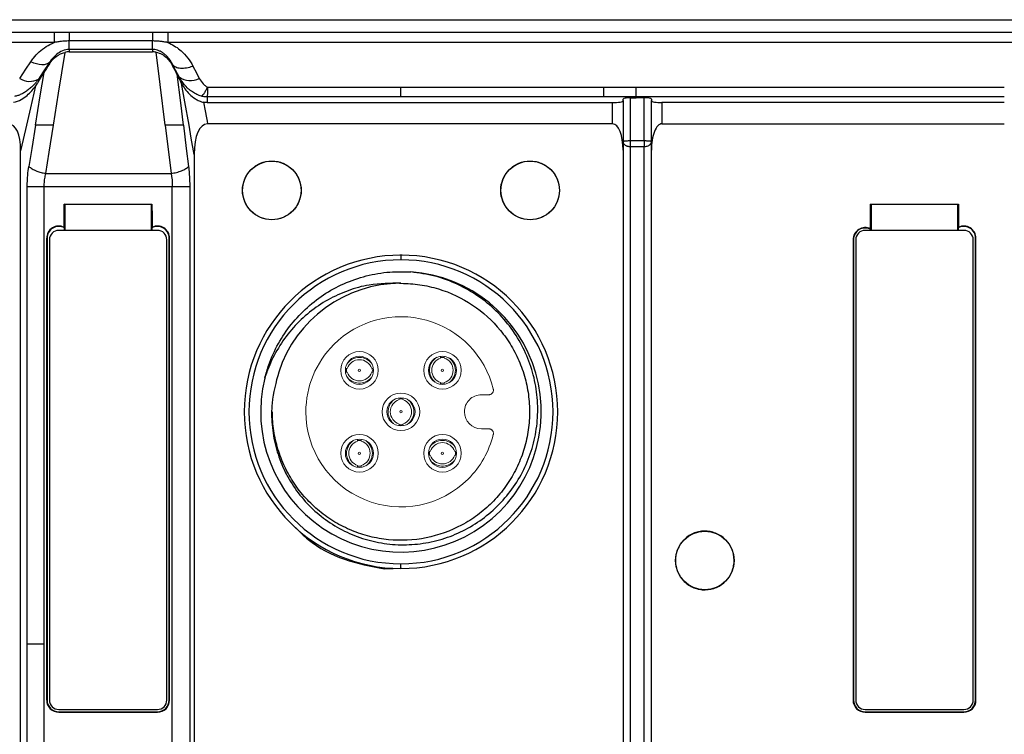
# Model space of a CAD drawing. Header units: millimetres. Extents: x 0 to 1380, y 0 to 297.
# Tile 42 of 60: x 697 to 739, y 165 to 195. Entities that reach past the tile are written whole.
import ezdxf

# ---------------------------------------------------------------- set-up
doc = ezdxf.new("R2010")
doc.units = ezdxf.units.MM
doc.layers.add('1', color=7, linetype='Continuous', true_color=0xffffff)

msp = doc.modelspace()

# ---------------------------------------------------------------- linework, layer by layer
at = {"color": 7, "linetype": 'Continuous', "lineweight": 25}
for p, q in [((618.693, 195.142), (768.705, 195.142)), ((678.122, 194.606), (698.283, 194.606)), ((698.283, 194.606), (698.283, 194.17)), ((698.933, 194.606), (702.477, 194.606)), ((703.122, 194.606), (765.663, 194.606)), ((703.122, 194.606), (703.122, 194.17)), ((698.283, 194.17), (678.122, 194.17)), ((702.477, 194.235), (698.933, 194.235)), ((723.07, 194.17), (703.122, 194.17)), ((765.663, 194.17), (723.07, 194.17)), ((698.933, 193.875), (698.933, 193.772)), ((702.476, 193.875), (698.933, 193.875)), ((698.933, 193.772), (702.476, 193.772)), ((702.476, 193.875), (702.476, 193.772)), ((698.088, 193.314), (698.088, 193.277)), ((698.088, 193.277), (698.088, 193.261)), ((703.333, 193.227), (703.333, 193.197)), ((703.333, 193.197), (703.333, 193.181)), ((697.615, 192.608), (697.615, 192.504)), ((703.607, 192.701), (703.607, 192.622)), ((704.817, 192.273), (713.057, 192.273)), ((713.057, 192.273), (719.771, 192.273)), ((719.771, 192.273), (721.701, 192.273)), ((721.701, 191.849), (721.701, 192.273)), ((721.701, 192.273), (723.07, 192.273)), ((723.07, 192.273), (738.752, 192.273)), ((704.805, 191.849), (704.805, 191.694)), ((713.057, 191.849), (704.805, 191.849)), ((704.805, 191.694), (704.805, 191.609)), ((719.771, 191.849), (713.057, 191.849)), ((721.701, 191.849), (719.771, 191.849)), ((723.07, 191.849), (721.701, 191.849)), ((722.52, 191.692), (722.52, 191.753)), ((722.52, 191.692), (722.52, 189.587)), ((722.82, 191.815), (722.82, 189.989)), ((722.82, 191.815), (723.07, 191.815)), ((723.07, 191.815), (723.07, 191.849)), ((738.752, 191.849), (723.07, 191.849)), ((723.42, 191.815), (723.07, 191.815)), ((723.42, 189.989), (723.42, 191.815)), ((723.72, 191.753), (723.72, 191.692)), ((723.72, 189.587), (723.72, 191.692)), ((704.805, 191.609), (719.771, 191.609)), ((719.771, 191.609), (721.701, 191.609)), ((721.701, 191.609), (722.07, 191.609)), ((722.07, 190.704), (722.07, 191.609)), ((724.17, 191.609), (724.17, 190.704)), ((698.241, 190.642), (698.246, 190.642)), ((703.012, 190.642), (703.267, 188.59)), ((703.786, 190.642), (703.79, 190.642)), ((713.057, 190.704), (704.817, 190.704)), ((719.771, 190.704), (713.057, 190.704)), ((721.701, 190.704), (719.771, 190.704)), ((722.07, 190.704), (721.701, 190.704)), ((724.17, 190.704), (727.57, 190.704)), ((727.57, 190.704), (738.752, 190.704)), ((722.82, 189.989), (722.82, 189.727)), ((722.82, 189.989), (723.42, 189.989)), ((723.42, 189.989), (723.42, 189.727)), ((696.86, 168.836), (696.86, 189.559)), ((722.52, 189.587), (722.52, 135.696)), ((722.82, 189.727), (722.82, 135.557)), ((723.42, 189.727), (722.82, 189.727)), ((723.42, 135.557), (723.42, 189.727)), ((723.72, 135.697), (723.72, 189.587)), ((704.251, 189.402), (704.251, 168.958)), ((697.917, 188.59), (703.267, 188.59)), ((697.141, 168.535), (697.141, 188.032)), ((697.851, 188.032), (697.851, 187.559)), ((697.851, 188.032), (703.319, 188.032)), ((703.319, 187.559), (703.319, 188.032)), ((704.061, 188.032), (704.061, 168.695)), ((697.851, 187.559), (697.851, 168.535)), ((703.319, 168.695), (703.319, 187.559)), ((698.717, 187.283), (702.453, 187.283)), ((698.735, 187.265), (698.717, 187.283)), ((702.435, 187.265), (698.735, 187.265)), ((698.735, 187.265), (698.735, 186.165)), ((702.435, 187.265), (702.453, 187.283)), ((702.435, 186.165), (702.435, 187.265)), ((733.06, 187.283), (736.795, 187.283)), ((733.078, 187.265), (733.06, 187.283)), ((736.778, 187.265), (733.078, 187.265)), ((733.078, 187.265), (733.078, 186.165)), ((736.778, 187.265), (736.795, 187.283)), ((736.778, 186.165), (736.778, 187.265)), ((698.726, 186.165), (698.727, 186.27)), ((702.443, 186.27), (702.444, 186.165)), ((733.069, 186.165), (733.069, 186.203)), ((736.786, 186.27), (736.787, 186.165)), ((697.967, 185.832), (697.967, 166.151)), ((697.967, 185.832), (697.985, 185.832)), ((697.985, 185.832), (697.985, 166.151)), ((698.085, 185.765), (698.085, 166.151)), ((702.685, 186.165), (698.485, 186.165)), ((703.085, 166.151), (703.085, 185.765)), ((703.185, 185.832), (703.203, 185.832)), ((703.185, 166.151), (703.185, 185.832)), ((703.203, 166.151), (703.203, 185.832)), ((732.31, 185.765), (732.31, 166.151)), ((732.31, 185.765), (732.328, 185.765)), ((732.328, 185.765), (732.328, 166.151)), ((732.428, 185.765), (732.428, 166.151)), ((737.028, 186.165), (732.828, 186.165)), ((737.428, 166.151), (737.428, 185.765)), ((737.528, 166.151), (737.528, 185.832)), ((737.528, 185.832), (737.546, 185.832)), ((737.546, 166.151), (737.546, 185.832)), ((713.112, 185.105), (713.013, 185.103)), ((713.057, 185.109), (713.057, 184.909)), ((713.217, 183.889), (713.001, 183.902)), ((713.057, 171.759), (713.057, 171.959)), ((712.351, 171.747), (713.099, 171.766)), ((696.86, 156.447), (696.86, 168.836)), ((704.061, 168.695), (704.061, 156.588)), ((704.251, 168.958), (704.251, 156.325)), ((697.141, 156.749), (697.141, 168.535)), ((697.851, 168.535), (697.851, 162.642)), ((697.985, 166.151), (697.967, 166.151)), ((703.203, 166.151), (703.185, 166.151)), ((732.328, 166.151), (732.31, 166.151)), ((737.546, 166.151), (737.528, 166.151)), ((698.485, 165.751), (702.685, 165.751)), ((698.485, 165.633), (698.485, 165.651)), ((698.485, 165.651), (702.685, 165.651)), ((702.685, 165.651), (702.685, 165.633)), ((732.828, 165.751), (737.028, 165.751)), ((732.828, 165.633), (732.828, 165.651)), ((732.828, 165.651), (737.028, 165.651)), ((737.028, 165.651), (737.028, 165.633)), ((698.485, 165.633), (702.685, 165.633)), ((732.828, 165.633), (737.028, 165.633))]:
    msp.add_line(p, q, dxfattribs=at)
at = {"color": 7, "linetype": 'Continuous', "lineweight": 25, "flags": 128}
for points in [[(702.477, 194.606), (702.477, 194.597), (702.477, 194.576), (702.477, 194.544), (702.477, 194.501), (702.477, 194.448), (702.477, 194.386), (702.477, 194.314), (702.477, 194.235)], [(698.739, 193.749), (698.46, 192.009), (698.241, 190.642)], [(703.015, 190.642), (702.798, 192.387), (702.627, 193.758)], [(696.819, 192.642), (697.084, 193.037), (697.291, 193.347)], [(698.088, 193.314), (697.823, 192.918), (697.615, 192.608)], [(697.494, 190.642), (697.696, 191.904), (697.855, 192.897)], [(697.615, 192.504), (697.75, 192.724), (697.855, 192.897)], [(703.607, 192.701), (703.454, 192.995), (703.333, 193.227)], [(704.194, 193.166), (704.347, 192.872), (704.468, 192.641)], [(703.515, 192.817), (703.666, 191.599), (703.786, 190.642)], [(697.494, 192.319), (697.278, 191.38), (697.109, 190.642)], [(704.03, 190.642), (703.852, 191.638), (703.712, 192.421)], [(704.653, 191.623), (704.719, 191.254), (704.771, 190.964)], [(738.752, 191.609), (730.586, 191.609), (724.17, 191.609)], [(704.771, 190.964), (704.797, 190.818), (704.817, 190.704)], [(697.109, 190.642), (696.97, 190.035), (696.86, 189.559)], [(697.489, 190.642), (697.332, 189.66), (697.208, 188.888)], [(698.246, 190.642), (698.062, 189.493), (697.917, 188.59)], [(703.79, 190.642), (703.912, 189.66), (704.009, 188.888)], [(704.251, 189.402), (704.127, 190.096), (704.03, 190.642)], [(698.71, 186.298), (698.714, 186.849), (698.717, 187.283)], [(702.453, 187.283), (702.457, 186.731), (702.46, 186.298)], [(733.052, 186.231), (733.057, 186.82), (733.06, 187.283)], [(736.795, 187.283), (736.8, 186.731), (736.803, 186.298)]]:
    msp.add_lwpolyline(points, dxfattribs=at)
at = {"color": 7, "linetype": 'Continuous', "lineweight": 25}
for centre in [(707.557, 187.868), (718.557, 187.868), (725.996, 172.101)]:
    msp.add_circle(centre, 1.25, dxfattribs=at)
for centre, radius, start, end in [((468.835, 194.365), 233.642, 359.87992, 359.96806), ((697.246, 193.291), 0.777, 236.6646, 298.3976), ((704.085, 193.342), 0.799, 233.3306, 298.6461), ((698.485, 185.832), 0.517, 64.2419, 180), ((698.485, 185.832), 0.5, 61.0398, 180), ((702.685, 185.832), 0.5, 0, 118.9602), ((702.685, 185.832), 0.517, 0, 115.7581), ((732.828, 185.765), 0.517, 64.3069, 180), ((732.828, 185.765), 0.5, 61.1091, 180), ((737.028, 185.832), 0.5, 0, 118.9602), ((737.028, 185.832), 0.517, 0, 115.7581), ((698.485, 185.765), 0.4, 90, 180), ((702.685, 185.765), 0.4, 0, 90), ((732.828, 185.765), 0.4, 90, 180), ((737.028, 185.765), 0.4, 0, 90), ((713.057, 178.434), 6.675, 90, 270), ((713.057, 178.434), 6.675, 270, 90), ((713.057, 178.434), 6.475, 90, 270), ((713.057, 178.434), 6.475, 270, 90), ((713.057, 178.434), 5.975, 166.077, 85.923), ((713.057, 178.434), 5.475, 90, 162), ((698.485, 166.151), 0.517, 180, 270), ((698.485, 166.151), 0.5, 180, 270), ((698.485, 166.151), 0.4, 180, 270), ((702.685, 166.151), 0.4, 270, 0), ((702.685, 166.151), 0.517, 270, 0), ((702.685, 166.151), 0.5, 270, 0), ((732.828, 166.151), 0.517, 180, 270), ((732.828, 166.151), 0.5, 180, 270), ((732.828, 166.151), 0.4, 180, 270), ((737.028, 166.151), 0.4, 270, 0), ((737.028, 166.151), 0.517, 270, 0), ((737.028, 166.151), 0.5, 270, 0)]:
    msp.add_arc(centre, radius, start, end, dxfattribs=at)
for centre, major_axis, ratio, start_param, end_param in [((698.757, 194.097), (1.044, 1.481), 0.044298, 2.201702, 2.546877), ((702.567, 194.47), (-1.039, 1.884), 0.031286, 3.624142, 3.941168), ((722.07, 191.692), (0.45, 0), 0.186104, 4.712388, 6.283185), ((722.82, 191.753), (0.3, 0), 0.206195, 1.570796, 3.141593), ((723.42, 191.753), (0.3, 0), 0.206195, 0.000001, 1.570791), ((724.17, 191.692), (0.45, 0), 0.186104, 3.141592, 4.712389), ((695.958, 188.718), (0.454, 1.977), 0.39429, 5.239855, 6.3735), ((705.115, 188.718), (-0.354, 1.981), 0.397618, 6.212204, 7.431363), ((722.07, 189.587), (0, 1.117), 0.402908, 4.712389, 6.283185), ((724.17, 189.587), (0, 1.117), 0.402908, 6.283185, 7.853982)]:
    msp.add_ellipse(centre, major_axis=major_axis, ratio=ratio, start_param=start_param, end_param=end_param, dxfattribs=at)
for points in [[(698.283, 194.606), (698.5, 194.606), (698.716, 194.606), (698.933, 194.606)], [(702.477, 194.606), (702.692, 194.606), (702.907, 194.606), (703.122, 194.606)], [(698.933, 193.772), (698.868, 193.772), (698.803, 193.764), (698.739, 193.749)], [(702.627, 193.758), (702.577, 193.767), (702.527, 193.772), (702.476, 193.772)], [(697.615, 192.504), (697.576, 192.439), (697.535, 192.378), (697.494, 192.319)], [(704.805, 191.609), (704.754, 191.609), (704.703, 191.614), (704.653, 191.623)], [(697.494, 190.642), (697.492, 190.642), (697.491, 190.642), (697.489, 190.642)], [(703.267, 188.59), (703.301, 188.412), (703.319, 188.222), (703.319, 188.032)], [(698.727, 186.27), (698.721, 186.279), (698.715, 186.289), (698.71, 186.298)], [(702.46, 186.298), (702.455, 186.289), (702.449, 186.279), (702.443, 186.27)]]:
    msp.add_open_spline(points, degree=3, dxfattribs=at)
for points, knots in [([(698.933, 194.606), (698.933, 194.601), (698.933, 194.565), (698.933, 194.437), (698.933, 194.346), (698.933, 194.235)], [0, 0, 0, 0, 0.5, 0.5, 1, 1, 1, 1]), ([(697.291, 193.347), (697.328, 193.402), (697.368, 193.456), (697.557, 193.693), (697.737, 193.862), (698.052, 194.064), (698.164, 194.123), (698.283, 194.17)], [0.0000034, 0.0000034, 0.0000034, 0.0000034, 0.1598114, 0.1598114, 0.7229058, 0.7229058, 1, 1, 1, 1]), ([(698.933, 194.235), (698.896, 194.234), (698.823, 194.234), (698.714, 194.227), (698.588, 194.216), (698.47, 194.201), (698.376, 194.186), (698.323, 194.177), (698.296, 194.173), (698.283, 194.17)], [0, 0, 0, 0, 0.1673348, 0.3334231, 0.4998731, 0.75015, 0.8752102, 0.9376848, 1, 1, 1, 1]), ([(698.933, 193.875), (698.933, 193.894), (698.932, 193.935), (698.932, 194.059), (698.932, 194.141), (698.933, 194.235)], [0, 0, 0, 0, 0.5, 0.5, 1, 1, 1, 1]), ([(703.122, 194.17), (703.109, 194.172), (703.082, 194.178), (703.029, 194.186), (702.936, 194.201), (702.801, 194.218), (702.639, 194.232), (702.53, 194.234), (702.477, 194.235)], [0, 0, 0, 0, 0.062252, 0.124732, 0.249805, 0.500112, 0.752665, 1, 1, 1, 1]), ([(703.122, 194.17), (703.147, 194.16), (703.172, 194.149), (703.381, 194.053), (703.548, 193.941), (703.903, 193.626), (704.071, 193.402), (704.194, 193.166)], [0, 0, 0, 0, 0.050797, 0.050797, 0.433057, 0.433057, 1, 1, 1, 1]), ([(698.933, 193.875), (698.831, 193.874), (698.73, 193.849), (698.554, 193.776), (698.476, 193.729), (698.27, 193.571), (698.167, 193.446), (698.088, 193.314)], [0, 0, 0, 0, 0.25, 0.25, 0.5, 0.5, 1, 1, 1, 1]), ([(698.088, 193.261), (698.134, 193.324), (698.253, 193.484), (698.471, 193.663), (698.675, 193.729), (698.739, 193.749)], [0, 0, 0, 0, 0.30218, 0.778755, 1, 1, 1, 1]), ([(703.333, 193.227), (703.319, 193.256), (703.286, 193.325), (703.217, 193.435), (703.134, 193.54), (703.04, 193.636), (702.939, 193.718), (702.818, 193.792), (702.694, 193.843), (702.58, 193.871), (702.508, 193.874), (702.476, 193.875)], [0, 0, 0, 0, 0.107321, 0.249406, 0.400324, 0.498614, 0.624464, 0.748626, 0.85076, 0.93408, 1, 1, 1, 1]), ([(702.627, 193.758), (702.716, 193.741), (702.798, 193.709), (702.944, 193.63), (703.008, 193.582), (703.18, 193.428), (703.266, 193.312), (703.333, 193.181)], [0, 0, 0, 0, 0.25, 0.25, 0.5, 0.5, 1, 1, 1, 1]), ([(698.088, 193.313), (698.019, 193.247), (697.905, 193.215), (697.625, 193.226), (697.458, 193.271), (697.291, 193.347)], [0, 0, 0, 0, 0.5, 0.5, 1, 1, 1, 1]), ([(703.333, 193.227), (703.364, 193.187), (703.408, 193.153), (703.521, 193.102), (703.591, 193.086), (703.749, 193.075), (703.836, 193.08), (704.015, 193.11), (704.107, 193.135), (704.194, 193.166)], [0, 0, 0, 0, 0.25, 0.25, 0.5, 0.5, 0.75, 0.75, 1, 1, 1, 1]), ([(697.615, 192.608), (697.588, 192.571), (697.532, 192.495), (697.434, 192.381), (697.317, 192.262), (697.182, 192.147), (697.035, 192.045), (696.886, 191.964), (696.741, 191.903), (696.644, 191.879), (696.597, 191.868)], [0, 0, 0, 0, 0.107091, 0.225379, 0.355839, 0.500069, 0.639589, 0.769867, 0.890513, 1, 1, 1, 1]), ([(703.515, 192.817), (703.532, 192.78), (703.563, 192.715), (703.594, 192.65), (703.607, 192.622)], [0, 0, 0, 0, 0.559985, 1, 1, 1, 1]), ([(704.555, 191.883), (704.523, 191.893), (704.457, 191.912), (704.361, 191.954), (704.267, 192.003), (704.174, 192.062), (704.084, 192.128), (703.965, 192.23), (703.834, 192.368), (703.705, 192.536), (703.638, 192.649), (703.607, 192.701)], [0, 0, 0, 0, 0.077757, 0.157848, 0.240022, 0.324251, 0.410652, 0.499447, 0.689912, 0.855684, 1, 1, 1, 1]), ([(703.607, 192.622), (703.627, 192.583), (703.661, 192.513), (703.696, 192.449), (703.712, 192.421)], [0, 0, 0, 0, 0.559985, 1, 1, 1, 1]), ([(704.468, 192.641), (704.517, 192.562), (704.584, 192.451), (704.709, 192.329), (704.781, 192.291), (704.817, 192.273)], [0, 0, 0, 0, 0.559864, 0.780379, 1, 1, 1, 1]), ([(696.55, 191.621), (696.674, 191.642), (696.783, 191.688), (696.974, 191.794), (697.058, 191.855), (697.281, 192.045), (697.399, 192.184), (697.494, 192.319)], [0, 0, 0, 0, 0.25, 0.25, 0.5, 0.5, 1, 1, 1, 1]), ([(703.712, 192.421), (703.754, 192.347), (703.802, 192.27), (703.914, 192.119), (703.978, 192.044), (704.125, 191.897), (704.209, 191.827), (704.356, 191.734), (704.409, 191.705), (704.524, 191.656), (704.587, 191.635), (704.653, 191.623)], [0, 0, 0, 0, 0.25, 0.25, 0.5, 0.5, 0.75, 0.75, 0.875, 0.875, 1, 1, 1, 1]), ([(704.817, 192.273), (704.792, 192.218), (704.767, 192.168), (704.719, 192.078), (704.696, 192.038), (704.651, 191.971), (704.63, 191.944), (704.6, 191.913), (704.59, 191.905), (704.576, 191.895), (704.57, 191.89), (704.563, 191.887), (704.559, 191.885), (704.557, 191.884), (704.555, 191.883)], [0, 0, 0, 0, 0.25, 0.25, 0.5, 0.5, 0.75, 0.75, 0.875, 0.875, 0.9375, 0.96875, 0.96875, 1, 1, 1, 1]), ([(704.817, 192.273), (704.815, 192.161), (704.813, 192.064), (704.809, 191.919), (704.807, 191.87), (704.805, 191.849)], [0, 0, 0, 0, 0.5, 0.5, 1, 1, 1, 1]), ([(713.057, 191.849), (713.057, 191.87), (713.057, 191.919), (713.057, 192.064), (713.057, 192.161), (713.057, 192.273)], [0, 0, 0, 0, 0.5, 0.5, 1, 1, 1, 1]), ([(723.07, 191.849), (723.07, 191.87), (723.07, 191.919), (723.07, 192.064), (723.07, 192.161), (723.07, 192.273)], [0, 0, 0, 0, 0.5, 0.5, 1, 1, 1, 1]), ([(704.805, 191.849), (704.778, 191.849), (704.723, 191.851), (704.639, 191.863), (704.583, 191.876), (704.555, 191.883)], [0, 0, 0, 0, 0.321587, 0.656686, 1, 1, 1, 1]), ([(698.241, 190.642), (698.215, 190.642), (698.161, 190.642), (698.078, 190.641), (697.992, 190.641), (697.905, 190.642), (697.8, 190.642), (697.642, 190.64), (697.553, 190.641), (697.494, 190.642)], [0, 0, 0, 0, 0.085591, 0.176527, 0.272661, 0.373713, 0.479272, 0.66191, 1, 1, 1, 1]), ([(703.786, 190.642), (703.772, 190.642), (703.747, 190.642), (703.7, 190.641), (703.652, 190.641), (703.605, 190.641), (703.561, 190.641), (703.523, 190.641), (703.491, 190.642), (703.425, 190.642), (703.319, 190.641), (703.166, 190.641), (703.064, 190.642), (703.015, 190.642)], [0, 0, 0, 0, 0.09704, 0.186283, 0.266816, 0.337948, 0.399161, 0.450151, 0.49076, 0.52092, 0.692107, 0.852309, 1, 1, 1, 1]), ([(722.52, 189.953), (722.52, 189.955), (722.522, 189.959), (722.533, 189.963), (722.549, 189.968), (722.567, 189.972), (722.587, 189.975), (722.618, 189.98), (722.668, 189.984), (722.742, 189.988), (722.794, 189.988), (722.82, 189.989)], [0, 0, 0, 0, 0.116545, 0.222183, 0.316938, 0.400846, 0.473961, 0.536366, 0.704075, 0.857232, 1, 1, 1, 1]), ([(723.42, 189.989), (723.435, 189.989), (723.465, 189.988), (723.511, 189.987), (723.555, 189.985), (723.596, 189.982), (723.647, 189.977), (723.704, 189.966), (723.714, 189.958), (723.72, 189.953)], [0, 0, 0, 0, 0.084934, 0.172968, 0.265133, 0.362324, 0.465308, 0.684044, 1, 1, 1, 1]), ([(722.82, 189.727), (722.805, 189.727), (722.774, 189.728), (722.729, 189.737), (722.685, 189.75), (722.643, 189.769), (722.592, 189.801), (722.535, 189.863), (722.525, 189.92), (722.52, 189.953)], [0, 0, 0, 0, 0.084934, 0.172968, 0.265133, 0.362324, 0.465308, 0.684044, 1, 1, 1, 1]), ([(723.72, 189.953), (723.719, 189.941), (723.717, 189.917), (723.706, 189.884), (723.691, 189.855), (723.672, 189.831), (723.653, 189.81), (723.621, 189.783), (723.572, 189.755), (723.498, 189.731), (723.445, 189.728), (723.42, 189.727)], [0, 0, 0, 0, 0.116545, 0.222183, 0.316938, 0.400846, 0.473961, 0.536366, 0.704075, 0.857232, 1, 1, 1, 1]), ([(697.141, 188.032), (697.145, 188.195), (697.151, 188.486), (697.191, 188.765), (697.208, 188.888)], [0, 0, 0, 0, 0.559654, 1, 1, 1, 1]), ([(697.208, 188.888), (697.25, 188.854), (697.335, 188.785), (697.525, 188.697), (697.725, 188.631), (697.854, 188.603), (697.917, 188.59)], [0, 0, 0, 0, 0.276625, 0.563328, 0.786397, 1, 1, 1, 1]), ([(703.267, 188.59), (703.341, 188.601), (703.418, 188.616), (703.571, 188.654), (703.647, 188.679), (703.784, 188.733), (703.844, 188.764), (703.944, 188.826), (703.982, 188.857), (704.009, 188.888)], [0, 0, 0, 0, 0.2440422, 0.2440422, 0.4940422, 0.4940422, 0.7440422, 0.7440422, 0.9940422, 0.9940422, 0.9940422, 0.9940422]), ([(704.009, 188.888), (704.014, 188.842), (704.025, 188.749), (704.038, 188.608), (704.048, 188.466), (704.055, 188.323), (704.06, 188.178), (704.06, 188.081), (704.061, 188.032)], [0, 0, 0, 0, 0.1671, 0.333389, 0.499344, 0.665446, 0.832174, 1, 1, 1, 1]), ([(707.557, 186.618), (707.722, 186.618), (707.884, 186.651), (708.111, 186.745), (708.183, 186.783), (708.319, 186.874), (708.383, 186.927), (708.556, 187.1), (708.649, 187.239), (708.774, 187.54), (708.806, 187.705), (708.807, 188.031), (708.774, 188.194), (708.649, 188.497), (708.557, 188.635), (708.324, 188.868), (708.187, 188.96), (707.959, 189.054), (707.882, 189.078), (707.721, 189.11), (707.639, 189.118), (707.394, 189.118), (707.229, 189.086), (706.928, 188.961), (706.789, 188.868), (706.558, 188.638), (706.465, 188.499), (706.339, 188.197), (706.307, 188.034), (706.306, 187.705), (706.339, 187.542), (706.433, 187.315), (706.471, 187.243), (706.562, 187.107), (706.614, 187.043), (706.787, 186.87), (706.927, 186.776), (707.227, 186.651), (707.391, 186.618), (707.557, 186.618)], [0, 0, 0, 0, 0.0625, 0.0625, 0.09375, 0.09375, 0.125, 0.125, 0.1875, 0.1875, 0.25, 0.25, 0.3125, 0.3125, 0.375, 0.375, 0.4375, 0.4375, 0.46875, 0.46875, 0.5, 0.5, 0.5625, 0.5625, 0.625, 0.625, 0.6875, 0.6875, 0.75, 0.75, 0.8125, 0.8125, 0.84375, 0.84375, 0.875, 0.875, 0.9375, 0.9375, 1, 1, 1, 1]), ([(718.557, 186.618), (718.722, 186.618), (718.884, 186.651), (719.111, 186.745), (719.183, 186.783), (719.319, 186.874), (719.383, 186.927), (719.556, 187.1), (719.649, 187.239), (719.774, 187.54), (719.806, 187.705), (719.807, 188.031), (719.774, 188.194), (719.649, 188.497), (719.557, 188.635), (719.324, 188.868), (719.187, 188.96), (718.959, 189.054), (718.882, 189.078), (718.721, 189.11), (718.639, 189.118), (718.394, 189.118), (718.229, 189.086), (717.928, 188.961), (717.789, 188.868), (717.558, 188.638), (717.465, 188.499), (717.339, 188.197), (717.307, 188.034), (717.306, 187.705), (717.339, 187.542), (717.433, 187.315), (717.471, 187.243), (717.562, 187.107), (717.614, 187.043), (717.787, 186.87), (717.927, 186.776), (718.227, 186.651), (718.391, 186.618), (718.557, 186.618)], [0, 0, 0, 0, 0.0625, 0.0625, 0.09375, 0.09375, 0.125, 0.125, 0.1875, 0.1875, 0.25, 0.25, 0.3125, 0.3125, 0.375, 0.375, 0.4375, 0.4375, 0.46875, 0.46875, 0.5, 0.5, 0.5625, 0.5625, 0.625, 0.625, 0.6875, 0.6875, 0.75, 0.75, 0.8125, 0.8125, 0.84375, 0.84375, 0.875, 0.875, 0.9375, 0.9375, 1, 1, 1, 1]), ([(697.917, 188.59), (697.909, 188.554), (697.892, 188.481), (697.874, 188.37), (697.86, 188.257), (697.852, 188.144), (697.851, 188.069), (697.851, 188.032)], [0, 0, 0, 0, 0.203229, 0.405059, 0.605273, 0.803652, 1, 1, 1, 1]), ([(697.141, 188.032), (697.185, 188.032), (697.273, 188.032), (697.513, 188.032), (697.723, 188.032), (697.851, 188.032)], [0, 0, 0, 0, 0.276216, 0.562867, 1, 1, 1, 1]), ([(703.319, 188.032), (703.393, 188.032), (703.47, 188.032), (703.622, 188.032), (703.698, 188.032), (703.834, 188.032), (703.895, 188.032), (703.994, 188.032), (704.032, 188.032), (704.061, 188.032)], [0.0059229, 0.0059229, 0.0059229, 0.0059229, 0.25, 0.25, 0.5, 0.5, 0.75, 0.75, 0.9940771, 0.9940771, 0.9940771, 0.9940771]), ([(733.069, 186.203), (733.066, 186.208), (733.06, 186.218), (733.054, 186.227), (733.052, 186.231)], [0, 0, 0, 0, 0.56, 1, 1, 1, 1]), ([(736.803, 186.298), (736.8, 186.293), (736.794, 186.284), (736.789, 186.274), (736.786, 186.27)], [0, 0, 0, 0, 0.56, 1, 1, 1, 1]), ([(707.259, 179.872), (707.311, 180.06), (707.452, 180.568), (707.814, 181.351), (708.367, 182.179), (709.052, 182.903), (709.846, 183.507), (710.736, 183.97), (711.697, 184.277), (712.625, 184.423), (713.222, 184.403), (713.482, 184.394)], [0, 0, 0, 0, 0.070231, 0.189092, 0.307968, 0.426767, 0.545547, 0.664753, 0.785646, 0.906526, 1, 1, 1, 1]), ([(707.85, 180.126), (707.733, 179.69), (707.534, 178.953), (707.546, 177.874), (707.697, 176.952), (708.008, 176.069), (708.459, 175.249), (709.043, 174.516), (709.741, 173.887), (710.538, 173.384), (711.411, 173.017), (712.337, 172.802), (713.289, 172.743), (714.237, 172.846), (715.159, 173.103), (716.026, 173.515), (716.818, 174.066), (717.506, 174.745), (718.076, 175.531), (718.504, 176.403), (718.785, 177.336), (718.903, 178.305), (718.861, 179.286), (718.652, 180.249), (718.287, 181.166), (717.77, 182.009), (717.122, 182.758), (716.352, 183.389), (715.475, 183.89), (714.51, 184.25), (713.825, 184.346), (713.482, 184.394)], [0, 0, 0, 0, 0.047572, 0.080414, 0.113257, 0.146126, 0.178998, 0.211936, 0.244872, 0.27805, 0.311229, 0.3447, 0.378174, 0.41171, 0.445245, 0.479034, 0.512826, 0.546895, 0.580967, 0.615102, 0.649235, 0.683639, 0.718044, 0.75271, 0.787378, 0.822112, 0.856847, 0.891863, 0.926881, 0.96344, 1, 1, 1, 1]), ([(713.057, 183.909), (712.604, 183.91), (711.837, 183.91), (710.793, 183.616), (709.935, 183.226), (709.149, 182.695), (708.453, 182.037), (707.878, 181.266), (707.485, 180.53), (707.318, 180.05), (707.256, 179.873)], [0, 0, 0, 0, 0.177862, 0.300875, 0.423937, 0.548441, 0.672933, 0.799523, 0.926146, 1, 1, 1, 1]), ([(713.057, 183.909), (713.328, 183.909), (713.597, 183.889), (714.13, 183.81), (714.395, 183.75), (715.168, 183.515), (715.653, 183.285), (716.554, 182.682), (716.949, 182.322), (717.462, 181.697), (717.618, 181.474), (717.893, 181.015), (718.014, 180.776), (718.219, 180.28), (718.304, 180.021), (718.434, 179.499), (718.48, 179.235), (718.532, 178.703), (718.539, 178.432), (718.512, 177.892), (718.479, 177.626), (718.374, 177.102), (718.303, 176.843), (718.121, 176.334), (718.011, 176.087), (717.758, 175.615), (717.615, 175.389), (717.295, 174.957), (717.116, 174.751), (716.737, 174.371), (716.534, 174.197), (716.104, 173.877), (715.874, 173.732), (715.161, 173.351), (714.657, 173.17), (713.594, 172.959), (713.059, 172.933), (712.255, 173.012), (711.986, 173.058), (711.466, 173.189), (711.213, 173.272), (710.717, 173.477), (710.473, 173.6), (710.012, 173.877), (709.793, 174.031), (709.379, 174.37), (709.183, 174.556), (708.82, 174.957), (708.655, 175.168), (708.358, 175.613), (708.225, 175.846), (707.994, 176.334), (707.896, 176.587), (707.741, 177.099), (707.682, 177.36), (707.603, 177.892), (707.582, 178.163), (707.582, 178.434)], [0, 0, 0, 0, 0.03125, 0.03125, 0.0625, 0.0625, 0.125, 0.125, 0.1875, 0.1875, 0.21875, 0.21875, 0.25, 0.25, 0.28125, 0.28125, 0.3125, 0.3125, 0.34375, 0.34375, 0.375, 0.375, 0.40625, 0.40625, 0.4375, 0.4375, 0.46875, 0.46875, 0.5, 0.5, 0.53125, 0.53125, 0.5625, 0.5625, 0.625, 0.625, 0.6875, 0.6875, 0.71875, 0.71875, 0.75, 0.75, 0.78125, 0.78125, 0.8125, 0.8125, 0.84375, 0.84375, 0.875, 0.875, 0.90625, 0.90625, 0.9375, 0.9375, 0.96875, 0.96875, 1, 1, 1, 1]), ([(708.561, 173.509), (708.736, 173.332), (709.324, 172.736), (710.626, 172.075), (711.776, 171.856), (712.351, 171.747)], [0, 0, 0, 0, 0.175249, 0.588049, 1, 1, 1, 1]), ([(726.257, 170.878), (726.095, 170.844), (725.93, 170.842), (725.688, 170.886), (725.61, 170.909), (725.458, 170.969), (725.384, 171.007), (725.179, 171.14), (725.059, 171.257), (724.874, 171.525), (724.808, 171.679), (724.739, 171.998), (724.737, 172.165), (724.796, 172.487), (724.857, 172.641), (725.036, 172.918), (725.151, 173.037), (725.354, 173.176), (725.425, 173.216), (725.575, 173.28), (725.654, 173.306), (725.893, 173.357), (726.061, 173.359), (726.381, 173.301), (726.537, 173.239), (726.811, 173.062), (726.931, 172.946), (727.117, 172.676), (727.183, 172.524), (727.252, 172.202), (727.255, 172.036), (727.21, 171.794), (727.188, 171.716), (727.128, 171.564), (727.09, 171.49), (726.957, 171.285), (726.84, 171.165), (726.572, 170.979), (726.418, 170.913), (726.257, 170.878)], [0, 0, 0, 0, 0.0625, 0.0625, 0.09375, 0.09375, 0.125, 0.125, 0.1875, 0.1875, 0.25, 0.25, 0.3125, 0.3125, 0.375, 0.375, 0.4375, 0.4375, 0.46875, 0.46875, 0.5, 0.5, 0.5625, 0.5625, 0.625, 0.625, 0.6875, 0.6875, 0.75, 0.75, 0.8125, 0.8125, 0.84375, 0.84375, 0.875, 0.875, 0.9375, 0.9375, 1, 1, 1, 1]), ([(703.319, 162.642), (703.319, 162.642), (703.319, 162.642), (703.319, 162.642), (703.319, 164.66), (703.319, 166.678), (703.319, 168.695)], [0.33333311, 0.33333311, 0.33333311, 0.33333311, 0.33333333, 0.33333333, 0.33333333, 0.41280846, 0.41280846, 0.41280846, 0.41280846]), ([(697.851, 168.535), (697.778, 168.535), (697.632, 168.535), (697.431, 168.535), (697.257, 168.535), (697.18, 168.535), (697.141, 168.535)], [0, 0, 0, 0, 0.2499971, 0.4999956, 0.7500137, 1, 1, 1, 1])]:
    msp.add_open_spline(points, degree=3, knots=knots, dxfattribs=at)
at = {"layer": '1', "color": 155, "linetype": 'Continuous', "lineweight": 18}
for p, q in [((716.482, 179.159), (716.794, 179.159)), ((716.794, 177.709), (716.482, 177.709))]:
    msp.add_line(p, q, dxfattribs=at)
at = {"layer": '1', "color": 155, "linetype": 'Continuous', "lineweight": 13}
for centre, radius, start, end in [((713.057, 178.434), 4.05, 13.9053, 135.0039), ((713.057, 178.434), 4.05, 135.0039, 180), ((716.482, 178.434), 0.725, 90, 135), ((716.482, 178.434), 0.725, 135, 180), ((713.057, 178.434), 4.05, 180, 314.9987), ((716.482, 178.434), 0.725, 180, 270), ((713.057, 178.434), 4.05, 314.9987, 346.0947)]:
    msp.add_arc(centre, radius, start, end, dxfattribs=at)
at = {"layer": '1', "color": 155, "linetype": 'Continuous', "lineweight": 18}
for centre, radius, start, end in [((713.057, 178.434), 4.05, 13.9019, 135), ((713.057, 178.434), 4.05, 135, 180), ((711.289, 180.202), 0.8, 0, 180), ((711.289, 180.202), 0.6, 0, 180), ((714.825, 180.202), 0.8, 0, 180), ((714.825, 180.202), 0.6, 0, 180), ((714.825, 180.202), 0.55, 90, 98.2981), ((714.825, 180.202), 0.55, 81.7022, 90), ((711.289, 180.202), 0.8, 180, 0), ((711.289, 180.202), 0.6, 180, 0), ((711.289, 180.202), 0.55, 171.7022, 180), ((711.289, 180.202), 0.55, 180, 188.2981), ((711.289, 180.202), 0.05, 0, 180), ((711.289, 180.202), 0.05, 180, 0), ((711.289, 180.202), 0.55, 350.7142, 0), ((711.289, 180.202), 0.55, 0, 8.2981), ((714.825, 180.202), 0.8, 180, 0), ((714.825, 180.202), 0.6, 180, 0), ((714.825, 180.202), 0.05, 90, 270), ((714.825, 180.202), 0.05, 270, 90), ((714.825, 180.202), 0.55, 261.7022, 270), ((714.825, 180.202), 0.55, 270, 278.2981), ((713.057, 178.434), 0.8, 0, 180), ((716.482, 178.434), 0.725, 90, 135), ((713.057, 178.434), 0.6, 0, 180), ((713.057, 178.434), 0.55, 90, 98.2981), ((713.057, 178.434), 0.55, 81.7022, 90), ((716.482, 178.434), 0.725, 135, 180), ((713.057, 178.434), 4.05, 180, 315), ((713.057, 178.434), 0.8, 180, 0), ((713.057, 178.434), 0.6, 180, 0), ((713.057, 178.434), 0.05, 90, 270), ((713.057, 178.434), 0.05, 270, 90), ((716.482, 178.434), 0.725, 180, 270), ((713.057, 178.434), 0.55, 260.7142, 270), ((713.057, 178.434), 0.55, 270, 278.2981), ((711.289, 176.667), 0.8, 0, 180), ((714.825, 176.667), 0.8, 0, 180), ((713.057, 178.434), 4.05, 315, 346.0981), ((711.289, 176.667), 0.6, 0, 180), ((711.289, 176.667), 0.55, 90, 98.2981), ((711.289, 176.667), 0.55, 81.7022, 90), ((714.825, 176.667), 0.6, 0, 180), ((711.289, 176.667), 0.8, 180, 0), ((711.289, 176.667), 0.6, 180, 0), ((711.289, 176.667), 0.05, 90, 270), ((711.289, 176.667), 0.05, 270, 90), ((714.825, 176.667), 0.8, 180, 0), ((714.825, 176.667), 0.6, 180, 0), ((714.825, 176.667), 0.55, 171.7022, 180), ((714.825, 176.667), 0.55, 180, 188.2981), ((714.825, 176.667), 0.05, 0, 180), ((714.825, 176.667), 0.05, 180, 0), ((714.825, 176.667), 0.55, 350.7142, 0), ((714.825, 176.667), 0.55, 0, 8.2981), ((711.289, 176.667), 0.55, 260.7142, 270), ((711.289, 176.667), 0.55, 270, 278.2981)]:
    msp.add_arc(centre, radius, start, end, dxfattribs=at)
for centre, major_axis, start_param, end_param in [((711.289, 180.103), (-0.65, 0), 3.72839, 5.696473), ((714.925, 180.202), (0, -0.65), 3.68283, 5.594077), ((714.725, 180.202), (0, 0.65), 3.736137, 5.688764), ((711.289, 180.106), (0.55, 0), 0.323805, 2.817791), ((714.921, 180.202), (0, 0.55), 0.323805, 2.817791), ((714.729, 180.202), (0, -0.55), 0.323805, 2.817791), ((711.289, 180.302), (0.65, 0), 3.718815, 5.587667), ((711.289, 180.298), (-0.55, 0), 0.323805, 2.817791), ((713.157, 178.434), (0, -0.65), 3.68283, 5.594077), ((713.153, 178.434), (0, 0.55), 0.323805, 2.817791), ((712.961, 178.434), (0, -0.55), 0.323805, 2.817791), ((712.958, 178.434), (0, 0.65), 3.738329, 5.686575), ((711.389, 176.667), (0, -0.65), 3.733784, 5.691117), ((711.386, 176.667), (0, 0.55), 0.323805, 2.817791), ((711.193, 176.667), (0, -0.55), 0.323805, 2.817791), ((711.19, 176.667), (0, 0.65), 3.736056, 5.688846), ((714.825, 176.567), (-0.65, 0), 3.730337, 5.694526), ((714.825, 176.57), (0.55, 0), 0.323805, 2.817791), ((714.825, 176.763), (-0.55, 0), 0.323805, 2.817791), ((714.825, 176.766), (0.65, 0), 3.718815, 5.587667)]:
    msp.add_ellipse(centre, major_axis=major_axis, ratio=0.999406, start_param=start_param, end_param=end_param, dxfattribs=at)
for points, knots in [([(714.748, 180.785), (714.748, 180.782), (714.747, 180.761), (714.747, 180.74), (714.746, 180.723)], [0, 0, 0, 0, 0.170749, 1, 1, 1, 1]), ([(714.904, 180.723), (714.903, 180.74), (714.902, 180.762), (714.902, 180.784), (714.902, 180.788)], [0, 0, 0, 0, 0.795639, 1, 1, 1, 1]), ([(710.702, 180.125), (710.707, 180.125), (710.73, 180.125), (710.751, 180.124), (710.768, 180.123)], [0, 0, 0, 0, 0.214862, 1, 1, 1, 1]), ([(710.768, 180.281), (710.751, 180.28), (710.73, 180.28), (710.709, 180.279), (710.705, 180.279)], [0, 0, 0, 0, 0.816156, 1, 1, 1, 1]), ([(711.876, 180.279), (711.872, 180.279), (711.849, 180.28), (711.828, 180.28), (711.811, 180.281)], [0, 0, 0, 0, 0.214862, 1, 1, 1, 1]), ([(711.811, 180.123), (711.828, 180.124), (711.848, 180.125), (711.87, 180.125), (711.874, 180.125)], [0, 0, 0, 0, 0.816156, 1, 1, 1, 1]), ([(714.746, 179.681), (714.747, 179.664), (714.747, 179.643), (714.748, 179.621), (714.748, 179.616)], [0, 0, 0, 0, 0.795639, 1, 1, 1, 1]), ([(714.902, 179.619), (714.902, 179.622), (714.903, 179.643), (714.903, 179.664), (714.904, 179.681)], [0, 0, 0, 0, 0.170749, 1, 1, 1, 1]), ([(716.868, 179.173), (716.891, 179.182), (716.91, 179.195), (716.934, 179.216), (716.941, 179.223), (716.954, 179.239), (716.966, 179.255), (716.974, 179.272), (716.982, 179.289), (716.985, 179.297), (716.992, 179.324), (716.994, 179.342), (716.994, 179.359)], [0, 0, 0, 0, 0.25, 0.25, 0.375, 0.375, 0.5, 0.625, 0.625, 0.75, 0.75, 1, 1, 1, 1]), ([(712.98, 179.018), (712.98, 179.014), (712.98, 178.993), (712.979, 178.972), (712.978, 178.956)], [0, 0, 0, 0, 0.170749, 1, 1, 1, 1]), ([(713.136, 178.956), (713.135, 178.972), (713.135, 178.994), (713.134, 179.016), (713.134, 179.02)], [0, 0, 0, 0, 0.795639, 1, 1, 1, 1]), ([(712.978, 177.913), (712.979, 177.896), (712.98, 177.875), (712.98, 177.853), (712.981, 177.848)], [0, 0, 0, 0, 0.795639, 1, 1, 1, 1]), ([(713.134, 177.851), (713.134, 177.855), (713.135, 177.876), (713.135, 177.896), (713.136, 177.913)], [0, 0, 0, 0, 0.170749, 1, 1, 1, 1]), ([(716.994, 177.509), (716.994, 177.527), (716.992, 177.545), (716.983, 177.58), (716.975, 177.597), (716.96, 177.622), (716.954, 177.63), (716.941, 177.645), (716.934, 177.653), (716.918, 177.667), (716.909, 177.673), (716.89, 177.685), (716.88, 177.691), (716.868, 177.695)], [0, 0, 0, 0, 0.25, 0.25, 0.5, 0.5, 0.625, 0.625, 0.75, 0.75, 0.875, 0.875, 1, 1, 1, 1]), ([(711.213, 177.25), (711.213, 177.246), (711.212, 177.225), (711.211, 177.205), (711.211, 177.188)], [0, 0, 0, 0, 0.170749, 1, 1, 1, 1]), ([(711.368, 177.188), (711.368, 177.205), (711.367, 177.226), (711.366, 177.248), (711.366, 177.253)], [0, 0, 0, 0, 0.795639, 1, 1, 1, 1]), ([(714.238, 176.59), (714.243, 176.59), (714.265, 176.589), (714.287, 176.588), (714.304, 176.588)], [0, 0, 0, 0, 0.214862, 1, 1, 1, 1]), ([(714.304, 176.745), (714.287, 176.745), (714.266, 176.744), (714.244, 176.743), (714.241, 176.743)], [0, 0, 0, 0, 0.816156, 1, 1, 1, 1]), ([(715.412, 176.743), (715.407, 176.743), (715.385, 176.744), (715.363, 176.745), (715.346, 176.745)], [0, 0, 0, 0, 0.214862, 1, 1, 1, 1]), ([(715.346, 176.588), (715.363, 176.588), (715.384, 176.589), (715.405, 176.59), (715.409, 176.59)], [0, 0, 0, 0, 0.816156, 1, 1, 1, 1]), ([(711.211, 176.145), (711.211, 176.128), (711.212, 176.107), (711.213, 176.085), (711.213, 176.08)], [0, 0, 0, 0, 0.795639, 1, 1, 1, 1]), ([(711.366, 176.083), (711.366, 176.087), (711.367, 176.108), (711.368, 176.128), (711.368, 176.145)], [0, 0, 0, 0, 0.170749, 1, 1, 1, 1])]:
    msp.add_open_spline(points, degree=3, knots=knots, dxfattribs=at)
for points in [[(716.868, 179.173), (716.861, 179.17), (716.845, 179.165), (716.82, 179.16), (716.803, 179.159), (716.794, 179.159)], [(716.994, 179.359), (716.994, 179.365), (716.994, 179.375), (716.992, 179.392), (716.99, 179.402), (716.989, 179.407)], [(716.794, 177.709), (716.803, 177.709), (716.82, 177.708), (716.845, 177.703), (716.861, 177.698), (716.868, 177.695)], [(716.989, 177.461), (716.99, 177.467), (716.992, 177.477), (716.994, 177.493), (716.994, 177.504), (716.994, 177.509)]]:
    msp.add_open_spline(points, degree=3, dxfattribs=at)

doc.saveas('drawing.dxf')
